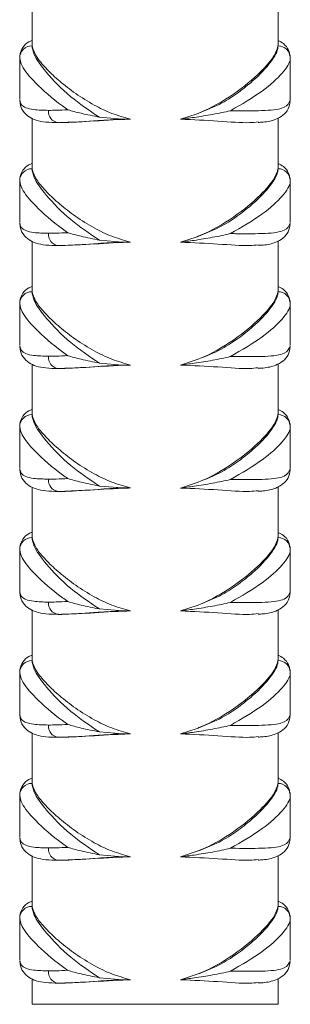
# Model space of a CAD drawing. Header units: millimetres. Extents: x 0 to 210, y 0 to 297.
# Tile 5 of 17: x 123.14 to 130.47, y 92.37 to 119.07. Entities that reach past the tile are written whole.
import ezdxf

# ---------------------------------------------------------------- set-up
doc = ezdxf.new("R2010")
doc.units = ezdxf.units.MM

msp = doc.modelspace()

# ---------------------------------------------------------------- linework, layer by layer
at = {"color": 7, "linetype": 'Continuous', "lineweight": 15}
for p, q in [((123.473, 119.734), (123.473, 118.368)), ((130.14, 118.374), (130.14, 119.741)), ((123.14, 118.027), (123.14, 116.904)), ((130.473, 116.902), (130.473, 118.029)), ((125.299, 116.427), (125.926, 116.375)), ((127.496, 116.374), (127.948, 116.523)), ((130.14, 115.04), (130.14, 116.407)), ((123.473, 116.401), (123.473, 115.035)), ((126.143, 116.375), (125.926, 116.375)), ((123.14, 114.694), (123.14, 113.571)), ((130.473, 113.569), (130.473, 114.696)), ((123.473, 113.067), (123.473, 111.701)), ((125.299, 113.094), (125.926, 113.042)), ((126.143, 113.042), (125.926, 113.042)), ((127.496, 113.041), (127.948, 113.189)), ((130.14, 111.707), (130.14, 113.074)), ((123.14, 111.36), (123.14, 110.237)), ((130.473, 110.235), (130.473, 111.363)), ((123.473, 109.734), (123.473, 108.368)), ((125.299, 109.76), (125.926, 109.708)), ((127.496, 109.707), (127.948, 109.856)), ((130.14, 108.374), (130.14, 109.741)), ((126.143, 109.708), (125.926, 109.708)), ((123.14, 108.027), (123.14, 106.904)), ((130.473, 106.902), (130.473, 108.029)), ((123.473, 106.401), (123.473, 105.035)), ((125.299, 106.427), (125.926, 106.375)), ((126.143, 106.375), (125.926, 106.375)), ((127.496, 106.374), (127.948, 106.523)), ((130.14, 105.04), (130.14, 106.407)), ((123.14, 104.694), (123.14, 103.571)), ((130.473, 103.569), (130.473, 104.696)), ((123.473, 103.067), (123.473, 101.701)), ((125.299, 103.094), (125.926, 103.042)), ((127.496, 103.041), (127.948, 103.189)), ((130.14, 101.707), (130.14, 103.074)), ((126.143, 103.042), (125.926, 103.042)), ((123.14, 101.36), (123.14, 100.237)), ((130.473, 100.235), (130.473, 101.363)), ((127.496, 99.707), (127.948, 99.856)), ((123.473, 99.734), (123.473, 98.368)), ((125.299, 99.76), (125.926, 99.708)), ((126.143, 99.708), (125.926, 99.708)), ((130.14, 98.374), (130.14, 99.741)), ((123.14, 98.027), (123.14, 96.904)), ((130.473, 96.902), (130.473, 98.029)), ((123.473, 96.401), (123.473, 95.035)), ((125.299, 96.427), (125.926, 96.375)), ((127.496, 96.374), (127.948, 96.523)), ((130.14, 95.04), (130.14, 96.407)), ((126.143, 96.375), (125.926, 96.375)), ((123.14, 94.694), (123.14, 93.571)), ((130.473, 93.569), (130.473, 94.696)), ((127.496, 93.041), (127.948, 93.189)), ((123.473, 93.067), (123.473, 92.375)), ((125.299, 93.094), (125.926, 93.042)), ((126.143, 93.042), (125.926, 93.042)), ((130.14, 92.375), (130.14, 93.074)), ((123.473, 92.375), (130.14, 92.375))]:
    msp.add_line(p, q, dxfattribs=at)
for centre, radius, start, end in [((123.467, 118.037), 0.327, 88.8324, 179.2386), ((130.146, 118.036), 0.327, 0.7441, 91.1869), ((124.223, 116.582), 0.304, 174.0214, 262.3965), ((123.467, 114.703), 0.327, 88.8324, 179.2386), ((130.146, 114.703), 0.327, 0.7441, 91.1869), ((124.223, 113.249), 0.304, 174.0214, 262.3965), ((123.467, 111.37), 0.327, 88.8324, 179.2386), ((130.146, 111.37), 0.327, 0.7441, 91.1869), ((124.223, 109.915), 0.304, 174.0214, 262.3965), ((123.467, 108.037), 0.327, 88.8324, 179.2386), ((130.146, 108.036), 0.327, 0.7441, 91.1869), ((124.223, 106.582), 0.304, 174.0214, 262.3965), ((123.467, 104.703), 0.327, 88.8324, 179.2386), ((130.146, 104.703), 0.327, 0.7441, 91.1869), ((124.223, 103.249), 0.304, 174.0214, 262.3965), ((123.467, 101.37), 0.327, 88.8324, 179.2386), ((130.146, 101.37), 0.327, 0.7441, 91.1869), ((124.223, 99.915), 0.304, 174.0214, 262.3965), ((123.467, 98.037), 0.327, 88.8324, 179.2386), ((130.146, 98.036), 0.327, 0.7441, 91.1869), ((124.223, 96.582), 0.304, 174.0214, 262.3965), ((123.467, 94.703), 0.327, 88.8324, 179.2386), ((130.146, 94.703), 0.327, 0.7441, 91.1869), ((124.223, 93.249), 0.304, 174.0214, 262.3965)]:
    msp.add_arc(centre, radius, start, end, dxfattribs=at)
for points, knots in [([(123.473, 118.505), (123.443, 118.495), (123.35, 118.462), (123.214, 118.327), (123.138, 118.156), (123.145, 118.066), (123.147, 118.048)], [0, 0, 0, 0, 0.172748, 0.525383, 0.905204, 1, 1, 1, 1]), ([(123.473, 118.363), (123.484, 118.29), (123.513, 118.104), (123.851, 117.635), (124.441, 117.011), (125.028, 116.611), (125.299, 116.427)], [0, 0, 0, 0, 0.174888, 0.441937, 0.742576, 1, 1, 1, 1]), ([(126.143, 116.375), (125.971, 116.423), (125.62, 116.522), (125.121, 116.769), (124.642, 117.069), (124.213, 117.406), (123.865, 117.731), (123.561, 118.082), (123.506, 118.259), (123.473, 118.363)], [0, 0, 0, 0, 0.111184, 0.22657, 0.365014, 0.507436, 0.647254, 0.791398, 1, 1, 1, 1]), ([(127.948, 116.523), (128.181, 116.614), (128.596, 116.778), (129.083, 117.104), (129.562, 117.492), (129.988, 117.942), (130.14, 118.239), (130.139, 118.351), (130.139, 118.363)], [0, 0, 0, 0, 0.17711, 0.317087, 0.461064, 0.713407, 0.969365, 1, 1, 1, 1]), ([(130.139, 118.363), (130.117, 118.283), (130.066, 118.096), (129.671, 117.636), (128.991, 117.06), (128.332, 116.673), (127.965, 116.529), (127.948, 116.523)], [0, 0, 0, 0, 0.1845541, 0.4295431, 0.717066, 0.9869778, 1, 1, 1, 1]), ([(130.461, 118.089), (130.454, 118.142), (130.436, 118.27), (130.303, 118.429), (130.19, 118.481), (130.14, 118.505)], [0, 0, 0, 0, 0.280535, 0.681711, 1, 1, 1, 1]), ([(124.442, 116.63), (124.394, 116.664), (124.048, 116.91), (123.552, 117.347), (123.184, 117.796), (123.152, 117.971), (123.14, 118.041)], [0, 0, 0, 0, 0.061671, 0.441752, 0.779163, 1, 1, 1, 1]), ([(130.473, 118.041), (130.473, 118.029), (130.473, 117.924), (130.302, 117.642), (129.751, 117.126), (129.157, 116.782), (128.85, 116.605)], [0, 0, 0, 0, 0.0379738, 0.3545265, 0.6671521, 1, 1, 1, 1]), ([(123.14, 116.889), (123.15, 116.849), (123.18, 116.723), (123.424, 116.627), (123.78, 116.618), (123.92, 116.614)], [0, 0, 0, 0, 0.21905, 0.693122, 1, 1, 1, 1]), ([(123.149, 116.87), (123.148, 116.847), (123.143, 116.755), (123.223, 116.581), (123.389, 116.425), (123.598, 116.336), (123.847, 116.287), (124.07, 116.284), (124.187, 116.283)], [0, 0, 0, 0, 0.052988, 0.216721, 0.386225, 0.555549, 0.766206, 1, 1, 1, 1]), ([(128.85, 116.605), (128.896, 116.605), (129.254, 116.602), (129.837, 116.598), (130.367, 116.666), (130.438, 116.817), (130.473, 116.89)], [0, 0, 0, 0, 0.0474865, 0.3716175, 0.6982678, 1, 1, 1, 1]), ([(129.599, 116.286), (129.645, 116.288), (129.831, 116.297), (130.042, 116.345), (130.274, 116.467), (130.433, 116.645), (130.457, 116.796), (130.469, 116.872)], [0, 0, 0, 0, 0.104443, 0.419112, 0.621024, 0.809522, 1, 1, 1, 1]), ([(123.92, 116.614), (123.989, 116.614), (124.148, 116.616), (124.336, 116.625), (124.442, 116.63)], [0, 0, 0, 0, 0.433073, 1, 1, 1, 1]), ([(124.442, 116.63), (124.443, 116.63), (124.554, 116.597), (124.819, 116.525), (125.129, 116.462), (125.299, 116.427)], [0, 0, 0, 0, 0.0030723, 0.4561562, 1, 1, 1, 1]), ([(127.496, 116.374), (127.619, 116.39), (127.914, 116.427), (128.376, 116.503), (128.697, 116.569), (128.849, 116.605), (128.85, 116.605)], [0, 0, 0, 0, 0.260406, 0.623433, 0.997641, 1, 1, 1, 1]), ([(125.926, 116.375), (125.926, 116.375), (125.696, 116.365), (125.123, 116.329), (124.543, 116.285), (124.245, 116.281), (124.182, 116.28)], [0, 0, 0, 0, 0.000009, 0.333016, 0.858956, 1, 1, 1, 1]), ([(124.182, 116.28), (124.419, 116.289), (124.91, 116.306), (125.647, 116.358), (126.074, 116.373), (126.143, 116.375)], [0, 0, 0, 0, 0.439428, 0.910032, 1, 1, 1, 1]), ([(127.496, 116.374), (127.843, 116.359), (128.545, 116.327), (129.278, 116.263), (129.526, 116.293), (129.599, 116.301)], [0, 0, 0, 0, 0.408346, 0.826515, 1, 1, 1, 1]), ([(123.473, 115.172), (123.443, 115.161), (123.35, 115.129), (123.214, 114.994), (123.138, 114.822), (123.145, 114.733), (123.147, 114.715)], [0, 0, 0, 0, 0.1727479, 0.5253829, 0.9052037, 1, 1, 1, 1]), ([(130.461, 114.756), (130.454, 114.808), (130.436, 114.937), (130.303, 115.095), (130.19, 115.148), (130.14, 115.171)], [0, 0, 0, 0, 0.280535, 0.681711, 1, 1, 1, 1]), ([(123.473, 115.03), (123.484, 114.956), (123.513, 114.771), (123.851, 114.301), (124.441, 113.678), (125.028, 113.278), (125.299, 113.094)], [0, 0, 0, 0, 0.1748882, 0.441937, 0.7425757, 1, 1, 1, 1]), ([(126.143, 113.042), (125.971, 113.09), (125.62, 113.189), (125.121, 113.436), (124.642, 113.736), (124.213, 114.073), (123.865, 114.398), (123.561, 114.749), (123.506, 114.925), (123.473, 115.03)], [0, 0, 0, 0, 0.111184, 0.22657, 0.365014, 0.507436, 0.647254, 0.791398, 1, 1, 1, 1]), ([(127.948, 113.189), (128.181, 113.281), (128.596, 113.445), (129.083, 113.771), (129.562, 114.158), (129.988, 114.609), (130.14, 114.906), (130.139, 115.018), (130.139, 115.03)], [0, 0, 0, 0, 0.17711, 0.317087, 0.461064, 0.713407, 0.969365, 1, 1, 1, 1]), ([(130.139, 115.03), (130.117, 114.949), (130.066, 114.763), (129.671, 114.303), (128.991, 113.727), (128.332, 113.34), (127.965, 113.196), (127.948, 113.189)], [0, 0, 0, 0, 0.184554, 0.429543, 0.717066, 0.986978, 1, 1, 1, 1]), ([(124.442, 113.297), (124.394, 113.331), (124.048, 113.576), (123.552, 114.014), (123.184, 114.462), (123.152, 114.638), (123.14, 114.708)], [0, 0, 0, 0, 0.061671, 0.441752, 0.779163, 1, 1, 1, 1]), ([(130.473, 114.707), (130.473, 114.696), (130.473, 114.59), (130.302, 114.309), (129.751, 113.793), (129.157, 113.449), (128.85, 113.272)], [0, 0, 0, 0, 0.037974, 0.354526, 0.667152, 1, 1, 1, 1]), ([(123.14, 113.556), (123.15, 113.516), (123.18, 113.389), (123.424, 113.294), (123.78, 113.284), (123.92, 113.28)], [0, 0, 0, 0, 0.21905, 0.693122, 1, 1, 1, 1]), ([(123.149, 113.536), (123.148, 113.514), (123.143, 113.422), (123.223, 113.248), (123.389, 113.092), (123.598, 113.002), (123.847, 112.954), (124.07, 112.951), (124.187, 112.949)], [0, 0, 0, 0, 0.0529883, 0.2167213, 0.3862253, 0.5555494, 0.7662063, 1, 1, 1, 1]), ([(128.85, 113.272), (128.896, 113.271), (129.254, 113.269), (129.837, 113.265), (130.367, 113.333), (130.438, 113.484), (130.473, 113.556)], [0, 0, 0, 0, 0.047486, 0.371617, 0.698268, 1, 1, 1, 1]), ([(129.599, 112.953), (129.645, 112.955), (129.831, 112.964), (130.042, 113.012), (130.274, 113.133), (130.433, 113.312), (130.457, 113.463), (130.469, 113.539)], [0, 0, 0, 0, 0.104443, 0.419112, 0.621024, 0.809522, 1, 1, 1, 1]), ([(123.92, 113.28), (123.989, 113.281), (124.148, 113.283), (124.336, 113.292), (124.442, 113.297)], [0, 0, 0, 0, 0.433073, 1, 1, 1, 1]), ([(124.442, 113.297), (124.443, 113.296), (124.554, 113.263), (124.819, 113.191), (125.129, 113.128), (125.299, 113.094)], [0, 0, 0, 0, 0.003072, 0.456156, 1, 1, 1, 1]), ([(127.496, 113.041), (127.619, 113.056), (127.914, 113.094), (128.376, 113.17), (128.697, 113.236), (128.849, 113.271), (128.85, 113.272)], [0, 0, 0, 0, 0.260406, 0.623433, 0.997641, 1, 1, 1, 1]), ([(125.926, 113.042), (125.926, 113.042), (125.696, 113.031), (125.123, 112.996), (124.543, 112.952), (124.245, 112.948), (124.182, 112.947)], [0, 0, 0, 0, 0.000009, 0.333016, 0.858956, 1, 1, 1, 1]), ([(124.182, 112.947), (124.419, 112.955), (124.91, 112.972), (125.647, 113.024), (126.074, 113.039), (126.143, 113.042)], [0, 0, 0, 0, 0.439428, 0.910032, 1, 1, 1, 1]), ([(127.496, 113.041), (127.843, 113.025), (128.545, 112.994), (129.278, 112.929), (129.526, 112.959), (129.599, 112.968)], [0, 0, 0, 0, 0.408346, 0.8265153, 1, 1, 1, 1]), ([(123.473, 111.839), (123.443, 111.828), (123.35, 111.796), (123.214, 111.661), (123.138, 111.489), (123.145, 111.4), (123.147, 111.382)], [0, 0, 0, 0, 0.172748, 0.525383, 0.905204, 1, 1, 1, 1]), ([(123.473, 111.697), (123.484, 111.623), (123.513, 111.437), (123.851, 110.968), (124.441, 110.344), (125.028, 109.945), (125.299, 109.76)], [0, 0, 0, 0, 0.174888, 0.441937, 0.742576, 1, 1, 1, 1]), ([(126.143, 109.708), (125.971, 109.757), (125.62, 109.856), (125.121, 110.102), (124.642, 110.402), (124.213, 110.739), (123.865, 111.065), (123.561, 111.416), (123.506, 111.592), (123.473, 111.697)], [0, 0, 0, 0, 0.111184, 0.22657, 0.365014, 0.507436, 0.647254, 0.791398, 1, 1, 1, 1]), ([(127.948, 109.856), (128.181, 109.948), (128.596, 110.112), (129.083, 110.438), (129.562, 110.825), (129.988, 111.276), (130.14, 111.573), (130.139, 111.684), (130.139, 111.696)], [0, 0, 0, 0, 0.17711, 0.317087, 0.461064, 0.713407, 0.969365, 1, 1, 1, 1]), ([(130.139, 111.696), (130.117, 111.616), (130.066, 111.429), (129.671, 110.97), (128.991, 110.394), (128.332, 110.007), (127.965, 109.863), (127.948, 109.856)], [0, 0, 0, 0, 0.184554, 0.429543, 0.717066, 0.986978, 1, 1, 1, 1]), ([(130.461, 111.422), (130.454, 111.475), (130.436, 111.603), (130.303, 111.762), (130.19, 111.815), (130.14, 111.838)], [0, 0, 0, 0, 0.280535, 0.681711, 1, 1, 1, 1]), ([(124.442, 109.963), (124.394, 109.998), (124.048, 110.243), (123.552, 110.681), (123.184, 111.129), (123.152, 111.305), (123.14, 111.374)], [0, 0, 0, 0, 0.061671, 0.441752, 0.779163, 1, 1, 1, 1]), ([(130.473, 111.374), (130.473, 111.363), (130.473, 111.257), (130.302, 110.976), (129.751, 110.46), (129.157, 110.116), (128.85, 109.938)], [0, 0, 0, 0, 0.037974, 0.354526, 0.667152, 1, 1, 1, 1]), ([(123.14, 110.223), (123.15, 110.183), (123.18, 110.056), (123.424, 109.961), (123.78, 109.951), (123.92, 109.947)], [0, 0, 0, 0, 0.21905, 0.693122, 1, 1, 1, 1]), ([(123.149, 110.203), (123.148, 110.18), (123.143, 110.089), (123.223, 109.914), (123.389, 109.758), (123.598, 109.669), (123.847, 109.62), (124.07, 109.617), (124.187, 109.616)], [0, 0, 0, 0, 0.052988, 0.216721, 0.386225, 0.555549, 0.766206, 1, 1, 1, 1]), ([(128.85, 109.938), (128.896, 109.938), (129.254, 109.935), (129.837, 109.932), (130.367, 109.999), (130.438, 110.15), (130.473, 110.223)], [0, 0, 0, 0, 0.047486, 0.371617, 0.698268, 1, 1, 1, 1]), ([(129.599, 109.619), (129.645, 109.622), (129.831, 109.631), (130.042, 109.679), (130.274, 109.8), (130.433, 109.979), (130.457, 110.13), (130.469, 110.206)], [0, 0, 0, 0, 0.104443, 0.419112, 0.621024, 0.809522, 1, 1, 1, 1]), ([(123.92, 109.947), (123.989, 109.948), (124.148, 109.949), (124.336, 109.958), (124.442, 109.963)], [0, 0, 0, 0, 0.433073, 1, 1, 1, 1]), ([(124.442, 109.963), (124.443, 109.963), (124.554, 109.93), (124.819, 109.858), (125.129, 109.795), (125.299, 109.76)], [0, 0, 0, 0, 0.003072, 0.456156, 1, 1, 1, 1]), ([(127.496, 109.707), (127.619, 109.723), (127.914, 109.76), (128.376, 109.836), (128.697, 109.903), (128.849, 109.938), (128.85, 109.938)], [0, 0, 0, 0, 0.260406, 0.623433, 0.997641, 1, 1, 1, 1]), ([(125.926, 109.708), (125.926, 109.708), (125.696, 109.698), (125.123, 109.663), (124.543, 109.618), (124.245, 109.615), (124.182, 109.614)], [0, 0, 0, 0, 0.000009, 0.333016, 0.858956, 1, 1, 1, 1]), ([(124.182, 109.614), (124.419, 109.622), (124.91, 109.639), (125.647, 109.691), (126.074, 109.706), (126.143, 109.708)], [0, 0, 0, 0, 0.439428, 0.910032, 1, 1, 1, 1]), ([(127.496, 109.707), (127.843, 109.692), (128.545, 109.661), (129.278, 109.596), (129.526, 109.626), (129.599, 109.635)], [0, 0, 0, 0, 0.408346, 0.826515, 1, 1, 1, 1]), ([(123.473, 108.505), (123.443, 108.495), (123.35, 108.462), (123.214, 108.327), (123.138, 108.156), (123.145, 108.066), (123.147, 108.048)], [0, 0, 0, 0, 0.172748, 0.525383, 0.905204, 1, 1, 1, 1]), ([(130.461, 108.089), (130.454, 108.142), (130.436, 108.27), (130.303, 108.429), (130.19, 108.481), (130.14, 108.505)], [0, 0, 0, 0, 0.280535, 0.681711, 1, 1, 1, 1]), ([(123.473, 108.363), (123.484, 108.29), (123.513, 108.104), (123.851, 107.635), (124.441, 107.011), (125.028, 106.611), (125.299, 106.427)], [0, 0, 0, 0, 0.174888, 0.441937, 0.742576, 1, 1, 1, 1]), ([(126.143, 106.375), (125.971, 106.423), (125.62, 106.522), (125.121, 106.769), (124.642, 107.069), (124.213, 107.406), (123.865, 107.731), (123.561, 108.082), (123.506, 108.259), (123.473, 108.363)], [0, 0, 0, 0, 0.1111844, 0.2265702, 0.365014, 0.5074359, 0.6472536, 0.7913981, 1, 1, 1, 1]), ([(127.948, 106.523), (128.181, 106.614), (128.596, 106.778), (129.083, 107.104), (129.562, 107.492), (129.988, 107.942), (130.14, 108.239), (130.139, 108.351), (130.139, 108.363)], [0, 0, 0, 0, 0.17711, 0.317087, 0.461064, 0.713407, 0.969365, 1, 1, 1, 1]), ([(130.139, 108.363), (130.117, 108.283), (130.066, 108.096), (129.671, 107.636), (128.991, 107.06), (128.332, 106.673), (127.965, 106.529), (127.948, 106.523)], [0, 0, 0, 0, 0.184554, 0.429543, 0.717066, 0.986978, 1, 1, 1, 1]), ([(124.442, 106.63), (124.394, 106.664), (124.048, 106.91), (123.552, 107.347), (123.184, 107.796), (123.152, 107.971), (123.14, 108.041)], [0, 0, 0, 0, 0.061671, 0.441752, 0.779163, 1, 1, 1, 1]), ([(130.473, 108.041), (130.473, 108.029), (130.473, 107.924), (130.302, 107.642), (129.751, 107.126), (129.157, 106.782), (128.85, 106.605)], [0, 0, 0, 0, 0.037974, 0.354526, 0.667152, 1, 1, 1, 1]), ([(123.14, 106.889), (123.15, 106.849), (123.18, 106.723), (123.424, 106.627), (123.78, 106.618), (123.92, 106.614)], [0, 0, 0, 0, 0.21905, 0.693122, 1, 1, 1, 1]), ([(123.149, 106.87), (123.148, 106.847), (123.143, 106.755), (123.223, 106.581), (123.389, 106.425), (123.598, 106.336), (123.847, 106.287), (124.07, 106.284), (124.187, 106.283)], [0, 0, 0, 0, 0.052988, 0.216721, 0.386225, 0.555549, 0.766206, 1, 1, 1, 1]), ([(128.85, 106.605), (128.896, 106.605), (129.254, 106.602), (129.837, 106.598), (130.367, 106.666), (130.438, 106.817), (130.473, 106.89)], [0, 0, 0, 0, 0.047486, 0.371617, 0.698268, 1, 1, 1, 1]), ([(129.599, 106.286), (129.645, 106.288), (129.831, 106.297), (130.042, 106.345), (130.274, 106.467), (130.433, 106.645), (130.457, 106.796), (130.469, 106.872)], [0, 0, 0, 0, 0.104443, 0.419112, 0.621024, 0.809522, 1, 1, 1, 1]), ([(123.92, 106.614), (123.989, 106.614), (124.148, 106.616), (124.336, 106.625), (124.442, 106.63)], [0, 0, 0, 0, 0.433073, 1, 1, 1, 1]), ([(124.442, 106.63), (124.443, 106.63), (124.554, 106.597), (124.819, 106.525), (125.129, 106.462), (125.299, 106.427)], [0, 0, 0, 0, 0.003072, 0.456156, 1, 1, 1, 1]), ([(127.496, 106.374), (127.619, 106.39), (127.914, 106.427), (128.376, 106.503), (128.697, 106.569), (128.849, 106.605), (128.85, 106.605)], [0, 0, 0, 0, 0.260406, 0.623433, 0.997641, 1, 1, 1, 1]), ([(125.926, 106.375), (125.926, 106.375), (125.696, 106.365), (125.123, 106.329), (124.543, 106.285), (124.245, 106.281), (124.182, 106.28)], [0, 0, 0, 0, 0.000009, 0.333016, 0.858956, 1, 1, 1, 1]), ([(124.182, 106.28), (124.419, 106.289), (124.91, 106.306), (125.647, 106.358), (126.074, 106.373), (126.143, 106.375)], [0, 0, 0, 0, 0.439428, 0.910032, 1, 1, 1, 1]), ([(127.496, 106.374), (127.843, 106.359), (128.545, 106.327), (129.278, 106.263), (129.526, 106.293), (129.599, 106.301)], [0, 0, 0, 0, 0.408346, 0.826515, 1, 1, 1, 1]), ([(123.473, 105.172), (123.443, 105.161), (123.35, 105.129), (123.214, 104.994), (123.138, 104.822), (123.145, 104.733), (123.147, 104.715)], [0, 0, 0, 0, 0.172748, 0.525383, 0.905204, 1, 1, 1, 1]), ([(123.473, 105.03), (123.484, 104.956), (123.513, 104.771), (123.851, 104.301), (124.441, 103.678), (125.028, 103.278), (125.299, 103.094)], [0, 0, 0, 0, 0.174888, 0.441937, 0.742576, 1, 1, 1, 1]), ([(126.143, 103.042), (125.971, 103.09), (125.62, 103.189), (125.121, 103.436), (124.642, 103.736), (124.213, 104.073), (123.865, 104.398), (123.561, 104.749), (123.506, 104.925), (123.473, 105.03)], [0, 0, 0, 0, 0.111184, 0.22657, 0.365014, 0.507436, 0.647254, 0.791398, 1, 1, 1, 1]), ([(127.948, 103.189), (128.181, 103.281), (128.596, 103.445), (129.083, 103.771), (129.562, 104.158), (129.988, 104.609), (130.14, 104.906), (130.139, 105.018), (130.139, 105.03)], [0, 0, 0, 0, 0.17711, 0.317087, 0.461064, 0.713407, 0.969365, 1, 1, 1, 1]), ([(130.139, 105.03), (130.117, 104.949), (130.066, 104.763), (129.671, 104.303), (128.991, 103.727), (128.332, 103.34), (127.965, 103.196), (127.948, 103.189)], [0, 0, 0, 0, 0.1845541, 0.4295431, 0.717066, 0.9869778, 1, 1, 1, 1]), ([(130.461, 104.756), (130.454, 104.808), (130.436, 104.937), (130.303, 105.095), (130.19, 105.148), (130.14, 105.171)], [0, 0, 0, 0, 0.280535, 0.681711, 1, 1, 1, 1]), ([(124.442, 103.297), (124.394, 103.331), (124.048, 103.576), (123.552, 104.014), (123.184, 104.462), (123.152, 104.638), (123.14, 104.708)], [0, 0, 0, 0, 0.061671, 0.441752, 0.779163, 1, 1, 1, 1]), ([(130.473, 104.707), (130.473, 104.696), (130.473, 104.59), (130.302, 104.309), (129.751, 103.793), (129.157, 103.449), (128.85, 103.272)], [0, 0, 0, 0, 0.037974, 0.354526, 0.667152, 1, 1, 1, 1]), ([(123.14, 103.556), (123.15, 103.516), (123.18, 103.389), (123.424, 103.294), (123.78, 103.284), (123.92, 103.28)], [0, 0, 0, 0, 0.2190503, 0.6931223, 1, 1, 1, 1]), ([(123.149, 103.536), (123.148, 103.514), (123.143, 103.422), (123.223, 103.248), (123.389, 103.092), (123.598, 103.002), (123.847, 102.954), (124.07, 102.951), (124.187, 102.949)], [0, 0, 0, 0, 0.052988, 0.216721, 0.386225, 0.555549, 0.766206, 1, 1, 1, 1]), ([(128.85, 103.272), (128.896, 103.271), (129.254, 103.269), (129.837, 103.265), (130.367, 103.333), (130.438, 103.484), (130.473, 103.556)], [0, 0, 0, 0, 0.047486, 0.371617, 0.698268, 1, 1, 1, 1]), ([(129.599, 102.953), (129.645, 102.955), (129.831, 102.964), (130.042, 103.012), (130.274, 103.133), (130.433, 103.312), (130.457, 103.463), (130.469, 103.539)], [0, 0, 0, 0, 0.104443, 0.419112, 0.621024, 0.809522, 1, 1, 1, 1]), ([(123.92, 103.28), (123.989, 103.281), (124.148, 103.283), (124.336, 103.292), (124.442, 103.297)], [0, 0, 0, 0, 0.433073, 1, 1, 1, 1]), ([(124.442, 103.297), (124.443, 103.296), (124.554, 103.263), (124.819, 103.191), (125.129, 103.128), (125.299, 103.094)], [0, 0, 0, 0, 0.003072, 0.456156, 1, 1, 1, 1]), ([(127.496, 103.041), (127.619, 103.056), (127.914, 103.094), (128.376, 103.17), (128.697, 103.236), (128.849, 103.271), (128.85, 103.272)], [0, 0, 0, 0, 0.260406, 0.623433, 0.997641, 1, 1, 1, 1]), ([(125.926, 103.042), (125.926, 103.042), (125.696, 103.031), (125.123, 102.996), (124.543, 102.952), (124.245, 102.948), (124.182, 102.947)], [0, 0, 0, 0, 0.000009, 0.333016, 0.858956, 1, 1, 1, 1]), ([(124.182, 102.947), (124.419, 102.955), (124.91, 102.972), (125.647, 103.024), (126.074, 103.039), (126.143, 103.042)], [0, 0, 0, 0, 0.439428, 0.910032, 1, 1, 1, 1]), ([(127.496, 103.041), (127.843, 103.025), (128.545, 102.994), (129.278, 102.929), (129.526, 102.959), (129.599, 102.968)], [0, 0, 0, 0, 0.408346, 0.826515, 1, 1, 1, 1]), ([(123.473, 101.839), (123.443, 101.828), (123.35, 101.796), (123.214, 101.661), (123.138, 101.489), (123.145, 101.4), (123.147, 101.382)], [0, 0, 0, 0, 0.172748, 0.525383, 0.905204, 1, 1, 1, 1]), ([(130.461, 101.422), (130.454, 101.475), (130.436, 101.603), (130.303, 101.762), (130.19, 101.815), (130.14, 101.838)], [0, 0, 0, 0, 0.280535, 0.681711, 1, 1, 1, 1]), ([(123.473, 101.697), (123.484, 101.623), (123.513, 101.437), (123.851, 100.968), (124.441, 100.344), (125.028, 99.945), (125.299, 99.76)], [0, 0, 0, 0, 0.174888, 0.441937, 0.742576, 1, 1, 1, 1]), ([(126.143, 99.708), (125.971, 99.757), (125.62, 99.856), (125.121, 100.102), (124.642, 100.402), (124.213, 100.739), (123.865, 101.065), (123.561, 101.416), (123.506, 101.592), (123.473, 101.697)], [0, 0, 0, 0, 0.111184, 0.22657, 0.365014, 0.507436, 0.647254, 0.791398, 1, 1, 1, 1]), ([(127.948, 99.856), (128.181, 99.948), (128.596, 100.112), (129.083, 100.438), (129.562, 100.825), (129.988, 101.276), (130.14, 101.573), (130.139, 101.684), (130.139, 101.696)], [0, 0, 0, 0, 0.17711, 0.317087, 0.461064, 0.713407, 0.969365, 1, 1, 1, 1]), ([(130.139, 101.696), (130.117, 101.616), (130.066, 101.429), (129.671, 100.97), (128.991, 100.394), (128.332, 100.007), (127.965, 99.863), (127.948, 99.856)], [0, 0, 0, 0, 0.1845541, 0.4295431, 0.717066, 0.9869778, 1, 1, 1, 1]), ([(124.442, 99.963), (124.394, 99.998), (124.048, 100.243), (123.552, 100.681), (123.184, 101.129), (123.152, 101.305), (123.14, 101.374)], [0, 0, 0, 0, 0.061671, 0.4417524, 0.7791628, 1, 1, 1, 1]), ([(130.473, 101.374), (130.473, 101.363), (130.473, 101.257), (130.302, 100.976), (129.751, 100.46), (129.157, 100.116), (128.85, 99.938)], [0, 0, 0, 0, 0.037974, 0.354526, 0.667152, 1, 1, 1, 1]), ([(123.14, 100.223), (123.15, 100.183), (123.18, 100.056), (123.424, 99.961), (123.78, 99.951), (123.92, 99.947)], [0, 0, 0, 0, 0.21905, 0.693122, 1, 1, 1, 1]), ([(123.149, 100.203), (123.148, 100.18), (123.143, 100.089), (123.223, 99.914), (123.389, 99.758), (123.598, 99.669), (123.847, 99.62), (124.07, 99.617), (124.187, 99.616)], [0, 0, 0, 0, 0.052988, 0.216721, 0.386225, 0.555549, 0.766206, 1, 1, 1, 1]), ([(128.85, 99.938), (128.896, 99.938), (129.254, 99.935), (129.837, 99.932), (130.367, 99.999), (130.438, 100.15), (130.473, 100.223)], [0, 0, 0, 0, 0.047486, 0.371617, 0.698268, 1, 1, 1, 1]), ([(129.599, 99.619), (129.645, 99.622), (129.831, 99.631), (130.042, 99.679), (130.274, 99.8), (130.433, 99.979), (130.457, 100.13), (130.469, 100.206)], [0, 0, 0, 0, 0.104443, 0.419112, 0.621024, 0.809522, 1, 1, 1, 1]), ([(123.92, 99.947), (123.989, 99.948), (124.148, 99.949), (124.336, 99.958), (124.442, 99.963)], [0, 0, 0, 0, 0.433073, 1, 1, 1, 1]), ([(124.442, 99.963), (124.443, 99.963), (124.554, 99.93), (124.819, 99.858), (125.129, 99.795), (125.299, 99.76)], [0, 0, 0, 0, 0.003072, 0.456156, 1, 1, 1, 1]), ([(127.496, 99.707), (127.619, 99.723), (127.914, 99.76), (128.376, 99.836), (128.697, 99.903), (128.849, 99.938), (128.85, 99.938)], [0, 0, 0, 0, 0.260406, 0.623433, 0.997641, 1, 1, 1, 1]), ([(125.926, 99.708), (125.926, 99.708), (125.696, 99.698), (125.123, 99.663), (124.543, 99.618), (124.245, 99.615), (124.182, 99.614)], [0, 0, 0, 0, 0.000009, 0.333016, 0.858956, 1, 1, 1, 1]), ([(124.182, 99.614), (124.419, 99.622), (124.91, 99.639), (125.647, 99.691), (126.074, 99.706), (126.143, 99.708)], [0, 0, 0, 0, 0.439428, 0.9100319, 1, 1, 1, 1]), ([(127.496, 99.707), (127.843, 99.692), (128.545, 99.661), (129.278, 99.596), (129.526, 99.626), (129.599, 99.635)], [0, 0, 0, 0, 0.408346, 0.826515, 1, 1, 1, 1]), ([(123.473, 98.505), (123.443, 98.495), (123.35, 98.462), (123.214, 98.327), (123.138, 98.156), (123.145, 98.066), (123.147, 98.048)], [0, 0, 0, 0, 0.172748, 0.525383, 0.905204, 1, 1, 1, 1]), ([(123.473, 98.363), (123.484, 98.29), (123.513, 98.104), (123.851, 97.635), (124.441, 97.011), (125.028, 96.611), (125.299, 96.427)], [0, 0, 0, 0, 0.174888, 0.441937, 0.742576, 1, 1, 1, 1]), ([(126.143, 96.375), (125.971, 96.423), (125.62, 96.522), (125.121, 96.769), (124.642, 97.069), (124.213, 97.406), (123.865, 97.731), (123.561, 98.082), (123.506, 98.259), (123.473, 98.363)], [0, 0, 0, 0, 0.111184, 0.22657, 0.365014, 0.507436, 0.647254, 0.791398, 1, 1, 1, 1]), ([(127.948, 96.523), (128.181, 96.614), (128.596, 96.778), (129.083, 97.104), (129.562, 97.492), (129.988, 97.942), (130.14, 98.239), (130.139, 98.351), (130.139, 98.363)], [0, 0, 0, 0, 0.1771099, 0.3170872, 0.4610644, 0.7134071, 0.9693649, 1, 1, 1, 1]), ([(130.139, 98.363), (130.117, 98.283), (130.066, 98.096), (129.671, 97.636), (128.991, 97.06), (128.332, 96.673), (127.965, 96.529), (127.948, 96.523)], [0, 0, 0, 0, 0.1845541, 0.4295431, 0.717066, 0.9869778, 1, 1, 1, 1]), ([(130.461, 98.089), (130.454, 98.142), (130.436, 98.27), (130.303, 98.429), (130.19, 98.481), (130.14, 98.505)], [0, 0, 0, 0, 0.280535, 0.681711, 1, 1, 1, 1]), ([(124.442, 96.63), (124.394, 96.664), (124.048, 96.91), (123.552, 97.347), (123.184, 97.796), (123.152, 97.971), (123.14, 98.041)], [0, 0, 0, 0, 0.061671, 0.441752, 0.779163, 1, 1, 1, 1]), ([(130.473, 98.041), (130.473, 98.029), (130.473, 97.924), (130.302, 97.642), (129.751, 97.126), (129.157, 96.782), (128.85, 96.605)], [0, 0, 0, 0, 0.037974, 0.354526, 0.667152, 1, 1, 1, 1]), ([(123.14, 96.889), (123.15, 96.849), (123.18, 96.723), (123.424, 96.627), (123.78, 96.618), (123.92, 96.614)], [0, 0, 0, 0, 0.21905, 0.693122, 1, 1, 1, 1]), ([(123.149, 96.87), (123.148, 96.847), (123.143, 96.755), (123.223, 96.581), (123.389, 96.425), (123.598, 96.336), (123.847, 96.287), (124.07, 96.284), (124.187, 96.283)], [0, 0, 0, 0, 0.052988, 0.216721, 0.386225, 0.555549, 0.766206, 1, 1, 1, 1]), ([(128.85, 96.605), (128.896, 96.605), (129.254, 96.602), (129.837, 96.598), (130.367, 96.666), (130.438, 96.817), (130.473, 96.89)], [0, 0, 0, 0, 0.047486, 0.371617, 0.698268, 1, 1, 1, 1]), ([(129.599, 96.286), (129.645, 96.288), (129.831, 96.297), (130.042, 96.345), (130.274, 96.467), (130.433, 96.645), (130.457, 96.796), (130.469, 96.872)], [0, 0, 0, 0, 0.104443, 0.419112, 0.621024, 0.809522, 1, 1, 1, 1]), ([(123.92, 96.614), (123.989, 96.614), (124.148, 96.616), (124.336, 96.625), (124.442, 96.63)], [0, 0, 0, 0, 0.433073, 1, 1, 1, 1]), ([(124.442, 96.63), (124.443, 96.63), (124.554, 96.597), (124.819, 96.525), (125.129, 96.462), (125.299, 96.427)], [0, 0, 0, 0, 0.0030723, 0.4561562, 1, 1, 1, 1]), ([(127.496, 96.374), (127.619, 96.39), (127.914, 96.427), (128.376, 96.503), (128.697, 96.569), (128.849, 96.605), (128.85, 96.605)], [0, 0, 0, 0, 0.260406, 0.623433, 0.997641, 1, 1, 1, 1]), ([(125.926, 96.375), (125.926, 96.375), (125.696, 96.365), (125.123, 96.329), (124.543, 96.285), (124.245, 96.281), (124.182, 96.28)], [0, 0, 0, 0, 0.0000093, 0.3330157, 0.8589557, 1, 1, 1, 1]), ([(124.182, 96.28), (124.419, 96.289), (124.91, 96.306), (125.647, 96.358), (126.074, 96.373), (126.143, 96.375)], [0, 0, 0, 0, 0.439428, 0.910032, 1, 1, 1, 1]), ([(127.496, 96.374), (127.843, 96.359), (128.545, 96.327), (129.278, 96.263), (129.526, 96.293), (129.599, 96.301)], [0, 0, 0, 0, 0.408346, 0.826515, 1, 1, 1, 1]), ([(123.473, 95.172), (123.443, 95.161), (123.35, 95.129), (123.214, 94.994), (123.138, 94.822), (123.145, 94.733), (123.147, 94.715)], [0, 0, 0, 0, 0.172748, 0.525383, 0.905204, 1, 1, 1, 1]), ([(130.461, 94.756), (130.454, 94.808), (130.436, 94.937), (130.303, 95.095), (130.19, 95.148), (130.14, 95.171)], [0, 0, 0, 0, 0.280535, 0.681711, 1, 1, 1, 1]), ([(123.473, 95.03), (123.484, 94.956), (123.513, 94.771), (123.851, 94.301), (124.441, 93.678), (125.028, 93.278), (125.299, 93.094)], [0, 0, 0, 0, 0.174888, 0.441937, 0.742576, 1, 1, 1, 1]), ([(126.143, 93.042), (125.971, 93.09), (125.62, 93.189), (125.121, 93.436), (124.642, 93.736), (124.213, 94.073), (123.865, 94.398), (123.561, 94.749), (123.506, 94.925), (123.473, 95.03)], [0, 0, 0, 0, 0.111184, 0.22657, 0.365014, 0.507436, 0.647254, 0.791398, 1, 1, 1, 1]), ([(127.948, 93.189), (128.181, 93.281), (128.596, 93.445), (129.083, 93.771), (129.562, 94.158), (129.988, 94.609), (130.14, 94.906), (130.139, 95.018), (130.139, 95.03)], [0, 0, 0, 0, 0.17711, 0.317087, 0.461064, 0.713407, 0.969365, 1, 1, 1, 1]), ([(130.139, 95.03), (130.117, 94.949), (130.066, 94.763), (129.671, 94.303), (128.991, 93.727), (128.332, 93.34), (127.965, 93.196), (127.948, 93.189)], [0, 0, 0, 0, 0.184554, 0.429543, 0.717066, 0.986978, 1, 1, 1, 1]), ([(124.442, 93.297), (124.394, 93.331), (124.048, 93.576), (123.552, 94.014), (123.184, 94.462), (123.152, 94.638), (123.14, 94.708)], [0, 0, 0, 0, 0.061671, 0.441752, 0.779163, 1, 1, 1, 1]), ([(130.473, 94.707), (130.473, 94.696), (130.473, 94.59), (130.302, 94.309), (129.751, 93.793), (129.157, 93.449), (128.85, 93.272)], [0, 0, 0, 0, 0.037974, 0.354526, 0.667152, 1, 1, 1, 1]), ([(123.14, 93.556), (123.15, 93.516), (123.18, 93.389), (123.424, 93.294), (123.78, 93.284), (123.92, 93.28)], [0, 0, 0, 0, 0.21905, 0.693122, 1, 1, 1, 1]), ([(123.149, 93.536), (123.148, 93.514), (123.143, 93.422), (123.223, 93.248), (123.389, 93.092), (123.598, 93.002), (123.847, 92.954), (124.07, 92.951), (124.187, 92.949)], [0, 0, 0, 0, 0.052988, 0.216721, 0.386225, 0.555549, 0.766206, 1, 1, 1, 1]), ([(128.85, 93.272), (128.896, 93.271), (129.254, 93.269), (129.837, 93.265), (130.367, 93.333), (130.438, 93.484), (130.473, 93.556)], [0, 0, 0, 0, 0.047486, 0.371617, 0.698268, 1, 1, 1, 1]), ([(129.599, 92.953), (129.645, 92.955), (129.831, 92.964), (130.042, 93.012), (130.274, 93.133), (130.433, 93.312), (130.457, 93.463), (130.469, 93.539)], [0, 0, 0, 0, 0.104443, 0.419112, 0.621024, 0.809522, 1, 1, 1, 1]), ([(123.92, 93.28), (123.989, 93.281), (124.148, 93.283), (124.336, 93.292), (124.442, 93.297)], [0, 0, 0, 0, 0.433073, 1, 1, 1, 1]), ([(124.442, 93.297), (124.443, 93.296), (124.554, 93.263), (124.819, 93.191), (125.129, 93.128), (125.299, 93.094)], [0, 0, 0, 0, 0.003072, 0.456156, 1, 1, 1, 1]), ([(127.496, 93.041), (127.619, 93.056), (127.914, 93.094), (128.376, 93.17), (128.697, 93.236), (128.849, 93.271), (128.85, 93.272)], [0, 0, 0, 0, 0.260406, 0.623433, 0.997641, 1, 1, 1, 1]), ([(125.926, 93.042), (125.926, 93.042), (125.696, 93.031), (125.123, 92.996), (124.543, 92.952), (124.245, 92.948), (124.182, 92.947)], [0, 0, 0, 0, 0.000009, 0.333016, 0.858956, 1, 1, 1, 1]), ([(124.182, 92.947), (124.419, 92.955), (124.91, 92.972), (125.647, 93.024), (126.074, 93.039), (126.143, 93.042)], [0, 0, 0, 0, 0.439428, 0.910032, 1, 1, 1, 1]), ([(127.496, 93.041), (127.843, 93.025), (128.545, 92.994), (129.278, 92.929), (129.526, 92.959), (129.599, 92.968)], [0, 0, 0, 0, 0.408346, 0.826515, 1, 1, 1, 1])]:
    msp.add_open_spline(points, degree=3, knots=knots, dxfattribs=at)

doc.saveas('drawing.dxf')
